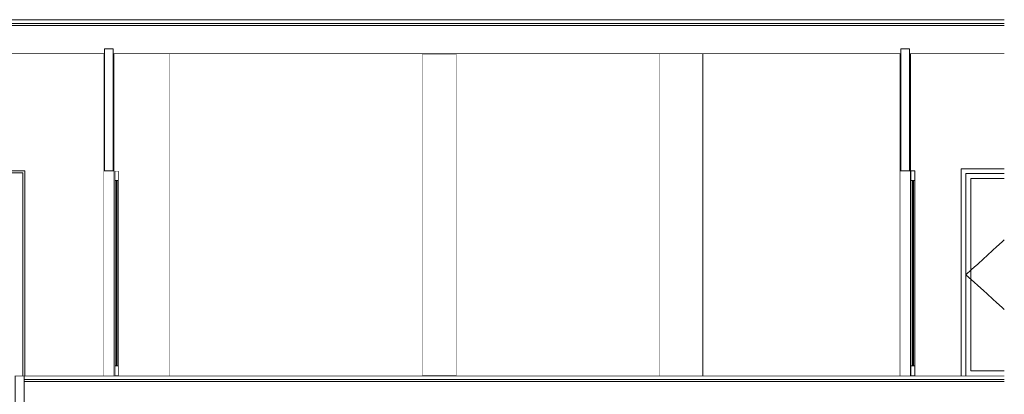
# Model space of a CAD drawing. Header units: millimetres. Extents: x -30280 to 136103, y -81242 to 8968.
# Tile 46 of 46: x 126004 to 136103, y -74133 to -70292. Entities that reach past the tile are written whole.
import ezdxf

# ---------------------------------------------------------------- set-up
doc = ezdxf.new("R2010")
doc.units = ezdxf.units.MM
doc.header["$MEASUREMENT"] = 0
doc.linetypes.add('Wipeout_Contour', pattern=[1000, 0, -1000])
for name, color, linetype in [('10_ESTR_Fotjats', 7, 'Continuous'), ('10_ESTR_Pilars', 7, 'Continuous'), ('12_FAÇ_Façana', 7, 'Continuous'), ('Demolido_08_Envans', 7, 'Continuous'), ('Puertas Archicad', 7, 'Continuous')]:
    doc.layers.add(name, color=color, linetype=linetype)
for name, color, linetype, lineweight in [('10_ESTR_Fotjats_Pluma_Nº__1', 7, 'Continuous', 5), ('10_ESTR_Pilars_Pluma_Nº__88', 7, 'Continuous', 5), ('12_FAÇ_Façana_Pluma_Nº__47', 7, 'Continuous', 20), ('12_FAÇ_Façana_Pluma_Nº__7', 7, 'Continuous', 5), ('Demolido_08_Envans_Pluma_Nº__7', 7, 'Continuous', 5), ('Puertas Archicad_Pluma_Nº__1', 7, 'Continuous', 5), ('Puertas Archicad_Pluma_Nº__47', 7, 'Continuous', 20)]:
    doc.layers.add(name, color=color, linetype=linetype, lineweight=lineweight)
doc.layers.add('Puertas Archicad_Pluma_Nº__3', color=7, linetype='Continuous', lineweight=5, true_color=0xa4a4a4)
doc.layers.add('Puertas Archicad_Pluma_Nº__43', color=7, linetype='Continuous', lineweight=5, true_color=0xa4a4a6)

# ---------------------------------------------------------------- blocks, each defined once
blk = doc.blocks.new('Elem Sección_139_2', base_point=(111258, -77592))
at = {"color": 254, "linetype": 'Wipeout_Contour', "lineweight": 0, "ltscale": 596100.860667}
blk.add_wipeout([(130133, -70642), (130133, -73942), (130483, -73942), (130483, -70642)], dxfattribs=at).dxf.layer = '10_ESTR_Pilars'
at = {"layer": '10_ESTR_Pilars_Pluma_Nº__88', "color": 7, "linetype": 'Continuous', "lineweight": 5}
for p, q in [((130133, -73942), (130133, -70642)), ((130483, -73942), (130483, -70642))]:
    blk.add_line(p, q, dxfattribs=at)
blk = doc.blocks.new('Elem Sección_149_2', base_point=(111258, -77592))
at = {"layer": '10_ESTR_Fotjats_Pluma_Nº__1', "color": 7, "linetype": 'Continuous', "lineweight": 5}
for p, q in [((136103, -73982), (126049, -73982)), ((136103, -74002), (126049, -74002))]:
    blk.add_line(p, q, dxfattribs=at)
at = {"layer": '10_ESTR_Fotjats_Pluma_Nº__1', "color": 7, "linetype": 'Continuous', "lineweight": 5, "flags": 128}
blk.add_lwpolyline([(136103, -73942), (135186, -73942), (135146, -73942), (127019, -73942), (126979, -73942), (126049, -73942)], dxfattribs=at)
blk = doc.blocks.new('Elem Sección_150_2', base_point=(111258, -77592))
at = {"layer": '10_ESTR_Fotjats_Pluma_Nº__1', "color": 7, "linetype": 'Continuous', "lineweight": 5}
for p, q in [((136103, -70292), (110826, -70292)), ((136103, -70332), (110826, -70332)), ((136103, -70352), (110826, -70352)), ((126864, -70642), (121696, -70642)), ((126874, -70642), (126864, -70642)), ((126964, -70592), (126874, -70592)), ((126974, -70642), (126964, -70642)), ((135031, -70642), (126974, -70642)), ((135041, -70642), (135031, -70642)), ((135131, -70592), (135041, -70592)), ((135141, -70642), (135131, -70642)), ((136103, -70642), (135141, -70642))]:
    blk.add_line(p, q, dxfattribs=at)
blk = doc.blocks.new('Elem Sección_162_2', base_point=(111258, -77592))
at = {"layer": 'Demolido_08_Envans_Pluma_Nº__7', "color": 7, "linetype": 'Continuous', "lineweight": 5}
for p, q in [((126049, -73942), (125959, -73942)), ((125949, -74292), (125949, -75042)), ((126059, -74292), (126059, -75042)), ((125959, -75042), (125949, -75042)), ((125959, -75092), (125949, -75092)), ((126059, -75042), (126049, -75042)), ((126059, -75092), (126049, -75092))]:
    blk.add_line(p, q, dxfattribs=at)
at = {"layer": 'Demolido_08_Envans_Pluma_Nº__7', "color": 7, "linetype": 'Continuous', "lineweight": 5, "flags": 128}
for points in [[(125959, -73942), (125959, -73982), (125959, -74002), (125959, -74292), (125959, -75042), (125959, -75092), (125959, -75492)], [(126049, -73942), (126049, -73982), (126049, -74002), (126049, -74292), (126049, -75042), (126049, -75092), (126049, -75492)], [(125949, -75092), (125949, -75470), (125949, -75492)], [(126059, -75092), (126059, -75470), (126059, -75492)], [(126059, -75492), (126049, -75492), (125959, -75492), (125949, -75492)]]:
    blk.add_lwpolyline(points, dxfattribs=at)
blk = doc.blocks.new('Elem Sección_192_2', base_point=(111258, -77592))
at = {"color": 254, "linetype": 'Wipeout_Contour', "lineweight": 0, "ltscale": 1536053.391170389}
blk.add_wipeout([(136103, -70642), (135141, -70642), (135141, -73942), (135146, -73942), (135146, -71842), (135186, -71842), (135186, -73942), (135659, -73942), (135659, -71820), (136103, -71820)], dxfattribs=at).dxf.layer = '12_FAÇ_Façana'
blk = doc.blocks.new('Elem Sección_193_2', base_point=(111258, -77592))
at = {"color": 254, "linetype": 'Wipeout_Contour', "lineweight": 0, "ltscale": 616108.950337}
blk.add_wipeout([(135659, -73942), (135709, -73942), (135709, -71870), (135659, -71820)], dxfattribs=at).dxf.layer = 'Puertas Archicad'
at = {"color": 254, "linetype": 'Wipeout_Contour', "lineweight": 0, "ltscale": 614865.524435}
blk.add_wipeout([(135659, -71820), (135709, -71870), (136103, -71870), (136103, -71820)], dxfattribs=at).dxf.layer = 'Puertas Archicad'
at = {"color": 254, "linetype": 'Wipeout_Contour', "lineweight": 0, "ltscale": 616307.504956}
blk.add_wipeout([(135709, -73892), (135759, -73892), (135759, -71920), (135709, -71920)], dxfattribs=at).dxf.layer = 'Puertas Archicad'
at = {"color": 254, "linetype": 'Wipeout_Contour', "lineweight": 0, "ltscale": 768636.283478}
blk.add_wipeout([(136103, -71870), (135709, -71870), (135709, -71920), (135759, -71920), (136103, -71920)], dxfattribs=at).dxf.layer = 'Puertas Archicad'
at = {"color": 254, "linetype": 'Wipeout_Contour', "lineweight": 0, "ltscale": 773392.120132}
blk.add_wipeout([(136103, -73892), (135759, -73892), (135709, -73892), (135709, -73942), (136103, -73942)], dxfattribs=at).dxf.layer = 'Puertas Archicad'
at = {"layer": 'Puertas Archicad_Pluma_Nº__1', "color": 7, "linetype": 'Continuous', "lineweight": 5}
for p, q in [((135659, -71820), (135659, -73942)), ((136103, -71820), (135659, -71820))]:
    blk.add_line(p, q, dxfattribs=at)
at = {"color": 254, "linetype": 'Wipeout_Contour', "lineweight": 0, "ltscale": 617002.568303}
blk.add_wipeout([(136103, -71920), (135759, -71920), (135759, -73892), (136103, -73892)], dxfattribs=at).dxf.layer = 'Puertas Archicad'
at = {"layer": 'Puertas Archicad_Pluma_Nº__1', "color": 7, "linetype": 'Continuous', "lineweight": 5}
for p, q in [((135709, -73942), (135709, -71870)), ((135709, -71870), (136103, -71870)), ((135759, -71920), (135759, -73892)), ((136103, -71920), (135759, -71920)), ((135759, -73892), (136103, -73892))]:
    blk.add_line(p, q, dxfattribs=at)
at = {"layer": 'Puertas Archicad_Pluma_Nº__3', "color": 253, "linetype": 'Continuous', "lineweight": 5, "true_color": 0xa4a4a4}
for p, q in [((136082, -72568), (136022, -72622)), ((136103, -72549), (136082, -72568)), ((135926, -72709), (135889, -72743)), ((135985, -72656), (135926, -72709)), ((136022, -72622), (135985, -72656)), ((135830, -72797), (135793, -72830)), ((135889, -72743), (135830, -72797)), ((135768, -72853), (135709, -72906)), ((135768, -72960), (135709, -72906)), ((135793, -72830), (135768, -72853)), ((135793, -72982), (135768, -72960)), ((135830, -73016), (135793, -72982)), ((135889, -73070), (135830, -73016)), ((135926, -73103), (135889, -73070)), ((135985, -73157), (135926, -73103)), ((136022, -73191), (135985, -73157)), ((136082, -73244), (136022, -73191)), ((136103, -73264), (136082, -73244))]:
    blk.add_line(p, q, dxfattribs=at)
blk = doc.blocks.new('Elem Sección_194_2', base_point=(111258, -77592))
at = {"color": 254, "linetype": 'Wipeout_Contour', "lineweight": 0, "ltscale": 921997.735718}
blk.add_wipeout([(135031, -71842), (135031, -73942), (135041, -73942), (135131, -73942), (135141, -73942), (135141, -71842)], dxfattribs=at).dxf.layer = '12_FAÇ_Façana'
at = {"layer": '12_FAÇ_Façana_Pluma_Nº__7', "color": 7, "linetype": 'Continuous', "lineweight": 5}
for p, q in [((135031, -70642), (135031, -71842)), ((135141, -70642), (135141, -71842))]:
    blk.add_line(p, q, dxfattribs=at)
at = {"layer": '12_FAÇ_Façana_Pluma_Nº__7', "color": 7, "linetype": 'Continuous', "lineweight": 5, "flags": 128}
for points in [[(135041, -70592), (135041, -70642), (135041, -71842)], [(135131, -70592), (135131, -70642), (135131, -71842)], [(135141, -71842), (135131, -71842), (135041, -71842), (135031, -71842)]]:
    blk.add_lwpolyline(points, dxfattribs=at)
blk = doc.blocks.new('Elem Sección_195_2', base_point=(111258, -77592))
at = {"color": 254, "linetype": 'Wipeout_Contour', "lineweight": 0, "ltscale": 586421.80855}
blk.add_wipeout([(127539, -73942), (127539, -70642), (127529, -70642), (127529, -73942)], dxfattribs=at).dxf.layer = '12_FAÇ_Façana'
at = {"layer": '12_FAÇ_Façana_Pluma_Nº__47', "color": 7, "linetype": 'Continuous', "lineweight": 20}
blk.add_line((127539, -70642), (127539, -73942), dxfattribs=at)
blk = doc.blocks.new('Elem Sección_196_2', base_point=(111258, -77592))
at = {"color": 254, "linetype": 'Wipeout_Contour', "lineweight": 0, "ltscale": 879232.993314}
blk.add_wipeout([(126864, -71842), (126864, -73942), (126874, -73942), (126964, -73942), (126974, -73942), (126974, -71842)], dxfattribs=at).dxf.layer = '12_FAÇ_Façana'
at = {"layer": '12_FAÇ_Façana_Pluma_Nº__7', "color": 7, "linetype": 'Continuous', "lineweight": 5}
for p, q in [((126864, -70642), (126864, -71842)), ((126974, -70642), (126974, -71842))]:
    blk.add_line(p, q, dxfattribs=at)
at = {"layer": '12_FAÇ_Façana_Pluma_Nº__7', "color": 7, "linetype": 'Continuous', "lineweight": 5, "flags": 128}
for points in [[(126874, -70592), (126874, -70642), (126874, -71842)], [(126964, -70592), (126964, -70642), (126964, -71842)], [(126974, -71842), (126964, -71842), (126874, -71842), (126864, -71842)]]:
    blk.add_lwpolyline(points, dxfattribs=at)
blk = doc.blocks.new('Elem Sección_197_2', base_point=(111258, -77592))
at = {"layer": 'Puertas Archicad_Pluma_Nº__1', "color": 7, "linetype": 'Continuous', "lineweight": 5}
blk.add_line((135186, -71842), (135146, -71842), dxfattribs=at)
at = {"layer": 'Puertas Archicad_Pluma_Nº__47', "color": 7, "linetype": 'Continuous', "lineweight": 20}
blk.add_line((135031, -73942), (135031, -71842), dxfattribs=at)
at = {"color": 254, "linetype": 'Wipeout_Contour', "lineweight": 0, "ltscale": 614279.630584}
blk.add_wipeout([(135186, -73842), (135186, -71942), (135146, -71942), (135146, -73842)], dxfattribs=at).dxf.layer = 'Puertas Archicad'
at = {"layer": 'Puertas Archicad_Pluma_Nº__1', "color": 7, "linetype": 'Continuous', "lineweight": 5}
for p, q in [((135146, -71842), (135146, -71942)), ((135186, -71842), (135186, -71942)), ((135186, -71942), (135146, -71942)), ((135146, -73842), (135146, -73942)), ((135186, -73842), (135146, -73842)), ((135186, -73842), (135186, -73942))]:
    blk.add_line(p, q, dxfattribs=at)
at = {"layer": 'Puertas Archicad_Pluma_Nº__3', "color": 253, "linetype": 'Continuous', "lineweight": 5, "true_color": 0xa4a4a4}
for p, q in [((135146, -73842), (135146, -71942)), ((135186, -73842), (135186, -71942)), ((135145, -72892), (135145, -72857)), ((135145, -72892), (135145, -72927)), ((135186, -72892), (135186, -72857)), ((135186, -72892), (135186, -72927))]:
    blk.add_line(p, q, dxfattribs=at)
at = {"layer": 'Puertas Archicad_Pluma_Nº__43', "color": 253, "linetype": 'Continuous', "lineweight": 5, "true_color": 0xa4a4a6}
for p, q in [((135160, -71942), (135160, -73842)), ((135172, -73842), (135172, -71942))]:
    blk.add_line(p, q, dxfattribs=at)
at = {"layer": 'Puertas Archicad_Pluma_Nº__47', "color": 7, "linetype": 'Continuous', "lineweight": 20}
blk.add_line((135141, -71842), (135141, -73942), dxfattribs=at)
blk = doc.blocks.new('Elem Sección_198_2', base_point=(111258, -77592))
at = {"layer": 'Puertas Archicad_Pluma_Nº__1', "color": 7, "linetype": 'Continuous', "lineweight": 5}
blk.add_line((127019, -71842), (126979, -71842), dxfattribs=at)
at = {"layer": 'Puertas Archicad_Pluma_Nº__47', "color": 7, "linetype": 'Continuous', "lineweight": 20}
blk.add_line((126864, -73942), (126864, -71842), dxfattribs=at)
at = {"color": 254, "linetype": 'Wipeout_Contour', "lineweight": 0, "ltscale": 585733.215675}
blk.add_wipeout([(127019, -73842), (127019, -71942), (126979, -71942), (126979, -73842)], dxfattribs=at).dxf.layer = 'Puertas Archicad'
at = {"layer": 'Puertas Archicad_Pluma_Nº__1', "color": 7, "linetype": 'Continuous', "lineweight": 5}
for p, q in [((126979, -71842), (126979, -71942)), ((127019, -71842), (127019, -71942)), ((127019, -71942), (126979, -71942)), ((126979, -73842), (126979, -73942)), ((127019, -73842), (126979, -73842)), ((127019, -73842), (127019, -73942))]:
    blk.add_line(p, q, dxfattribs=at)
at = {"layer": 'Puertas Archicad_Pluma_Nº__3', "color": 253, "linetype": 'Continuous', "lineweight": 5, "true_color": 0xa4a4a4}
for p, q in [((126979, -73842), (126979, -71942)), ((127019, -73842), (127019, -71942)), ((126979, -72892), (126979, -72857)), ((126979, -72892), (126979, -72927)), ((127019, -72892), (127019, -72857)), ((127019, -72892), (127019, -72927))]:
    blk.add_line(p, q, dxfattribs=at)
at = {"layer": 'Puertas Archicad_Pluma_Nº__43', "color": 253, "linetype": 'Continuous', "lineweight": 5, "true_color": 0xa4a4a6}
for p, q in [((126993, -71942), (126993, -73842)), ((127005, -73842), (127005, -71942))]:
    blk.add_line(p, q, dxfattribs=at)
at = {"layer": 'Puertas Archicad_Pluma_Nº__47', "color": 7, "linetype": 'Continuous', "lineweight": 20}
blk.add_line((126974, -71842), (126974, -73942), dxfattribs=at)
blk = doc.blocks.new('Elem Sección_203_2', base_point=(111258, -77592))
at = {"color": 254, "linetype": 'Wipeout_Contour', "lineweight": 0, "ltscale": 1463098.004996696}
blk.add_wipeout([(126974, -70642), (126974, -73942), (126979, -73942), (126979, -71942), (126979, -71842), (127019, -71842), (127019, -71942), (127019, -73942), (127529, -73942), (127529, -70642)], dxfattribs=at).dxf.layer = '12_FAÇ_Façana'
blk = doc.blocks.new('Elem Sección_204_2', base_point=(111258, -77592))
at = {"color": 254, "linetype": 'Wipeout_Contour', "lineweight": 0, "ltscale": 609131.278539}
blk.add_wipeout([(135031, -73942), (135031, -70642), (133011, -70642), (133011, -73942)], dxfattribs=at).dxf.layer = '12_FAÇ_Façana'
blk = doc.blocks.new('Elem Sección_205_2', base_point=(111258, -77592))
at = {"color": 254, "linetype": 'Wipeout_Contour', "lineweight": 0, "ltscale": 604785.621043}
blk.add_wipeout([(133011, -73942), (133011, -70642), (132561, -70642), (132561, -73942)], dxfattribs=at).dxf.layer = '12_FAÇ_Façana'
at = {"layer": '12_FAÇ_Façana_Pluma_Nº__47', "color": 7, "linetype": 'Continuous', "lineweight": 20}
for p, q in [((132561, -70642), (132561, -73942)), ((133011, -73942), (133011, -70642))]:
    blk.add_line(p, q, dxfattribs=at)
blk = doc.blocks.new('Elem Sección_206_2', base_point=(111258, -77592))
at = {"color": 254, "linetype": 'Wipeout_Contour', "lineweight": 0, "ltscale": 590963.989245}
blk.add_wipeout([(127539, -73942), (130133, -73942), (130133, -70642), (127539, -70642)], dxfattribs=at).dxf.layer = '12_FAÇ_Façana'
at = {"color": 254, "linetype": 'Wipeout_Contour', "lineweight": 0, "ltscale": 600354.081497}
blk.add_wipeout([(132561, -70642), (130483, -70642), (130483, -73942), (132561, -73942)], dxfattribs=at).dxf.layer = '12_FAÇ_Façana'
blk = doc.blocks.new('Elem Sección_207_2', base_point=(111258, -77592))
at = {"color": 254, "linetype": 'Wipeout_Contour', "lineweight": 0, "ltscale": 1154521.771273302}
blk.add_wipeout([(121696, -70642), (121696, -73942), (124258, -73942), (124258, -71842), (126058, -71842), (126058, -73942), (126864, -73942), (126864, -70642)], dxfattribs=at).dxf.layer = '12_FAÇ_Façana'
blk = doc.blocks.new('Elem Sección_208_2', base_point=(111258, -77592))
at = {"color": 254, "linetype": 'Wipeout_Contour', "lineweight": 0, "ltscale": 579416.040567}
blk.add_wipeout([(125158, -73942), (125178, -73942), (125178, -71862), (125158, -71862)], dxfattribs=at).dxf.layer = 'Puertas Archicad'
at = {"color": 254, "linetype": 'Wipeout_Contour', "lineweight": 0, "ltscale": 582460.406698}
blk.add_wipeout([(126058, -71862), (126038, -71862), (126038, -73942), (126058, -73942)], dxfattribs=at).dxf.layer = 'Puertas Archicad'
at = {"color": 254, "linetype": 'Wipeout_Contour', "lineweight": 0, "ltscale": 868255.707425}
blk.add_wipeout([(125158, -71842), (125158, -71862), (125178, -71862), (126038, -71862), (126058, -71862), (126058, -71842)], dxfattribs=at).dxf.layer = 'Puertas Archicad'
at = {"color": 254, "linetype": 'Wipeout_Contour', "lineweight": 0, "ltscale": 580938.195609}
blk.add_wipeout([(126038, -73942), (126038, -71862), (125178, -71862), (125178, -73942)], dxfattribs=at).dxf.layer = 'Puertas Archicad'
at = {"layer": 'Puertas Archicad_Pluma_Nº__3', "color": 253, "linetype": 'Continuous', "lineweight": 5, "true_color": 0xa4a4a4}
for p, q in [((126058, -71842), (125158, -71842)), ((125178, -73942), (125178, -71862)), ((125178, -71862), (126038, -71862)), ((126038, -71862), (126038, -73942)), ((126058, -71862), (126058, -71842)), ((126058, -73942), (126058, -71862)), ((125408, -72902), (125808, -72902)), ((125408, -72902), (125408, -72972)), ((125808, -72902), (125748, -72867)), ((125808, -72902), (125748, -72937))]:
    blk.add_line(p, q, dxfattribs=at)

msp = doc.modelspace()

# ---------------------------------------------------------------- block references
at = {"layer": '10_ESTR_Pilars', "lineweight": 0}
msp.add_blockref('Elem Sección_139_2', (111257.848, -77592.372), dxfattribs=at)
at = {"layer": 'Demolido_08_Envans', "lineweight": 0}
msp.add_blockref('Elem Sección_162_2', (111257.848, -77592.372), dxfattribs=at)

# ---------------------------------------------------------------- next in the draw order: block references
at = {"layer": '10_ESTR_Fotjats', "lineweight": 0}
for name in ['Elem Sección_150_2', 'Elem Sección_149_2']:
    msp.add_blockref(name, (111257.848, -77592.372), dxfattribs=at)

# ---------------------------------------------------------------- next in the draw order: block references
at = {"layer": '12_FAÇ_Façana', "lineweight": 0}
for name in ['Elem Sección_196_2', 'Elem Sección_195_2', 'Elem Sección_192_2']:
    msp.add_blockref(name, (111257.848, -77592.372), dxfattribs=at)

# ---------------------------------------------------------------- next in the draw order: block references
msp.add_blockref('Elem Sección_194_2', (111257.848, -77592.372), dxfattribs=at)
at = {"layer": 'Puertas Archicad', "lineweight": 0}
for name in ['Elem Sección_198_2', 'Elem Sección_193_2']:
    msp.add_blockref(name, (111257.848, -77592.372), dxfattribs=at)

# ---------------------------------------------------------------- next in the draw order: block references
at = {"layer": '12_FAÇ_Façana', "lineweight": 0}
for name in ['Elem Sección_207_2', 'Elem Sección_203_2']:
    msp.add_blockref(name, (111257.848, -77592.372), dxfattribs=at)
at = {"layer": 'Puertas Archicad', "lineweight": 0}
msp.add_blockref('Elem Sección_197_2', (111257.848, -77592.372), dxfattribs=at)

# ---------------------------------------------------------------- next in the draw order: block references
at = {"layer": '12_FAÇ_Façana', "lineweight": 0}
msp.add_blockref('Elem Sección_204_2', (111257.848, -77592.372), dxfattribs=at)
at = {"layer": 'Puertas Archicad', "lineweight": 0}
msp.add_blockref('Elem Sección_208_2', (111257.848, -77592.372), dxfattribs=at)

# ---------------------------------------------------------------- next in the draw order: block references
at = {"layer": '12_FAÇ_Façana', "lineweight": 0}
msp.add_blockref('Elem Sección_205_2', (111257.848, -77592.372), dxfattribs=at)

# ---------------------------------------------------------------- next in the draw order: block references
msp.add_blockref('Elem Sección_206_2', (111257.848, -77592.372), dxfattribs=at)

doc.saveas('drawing.dxf')
